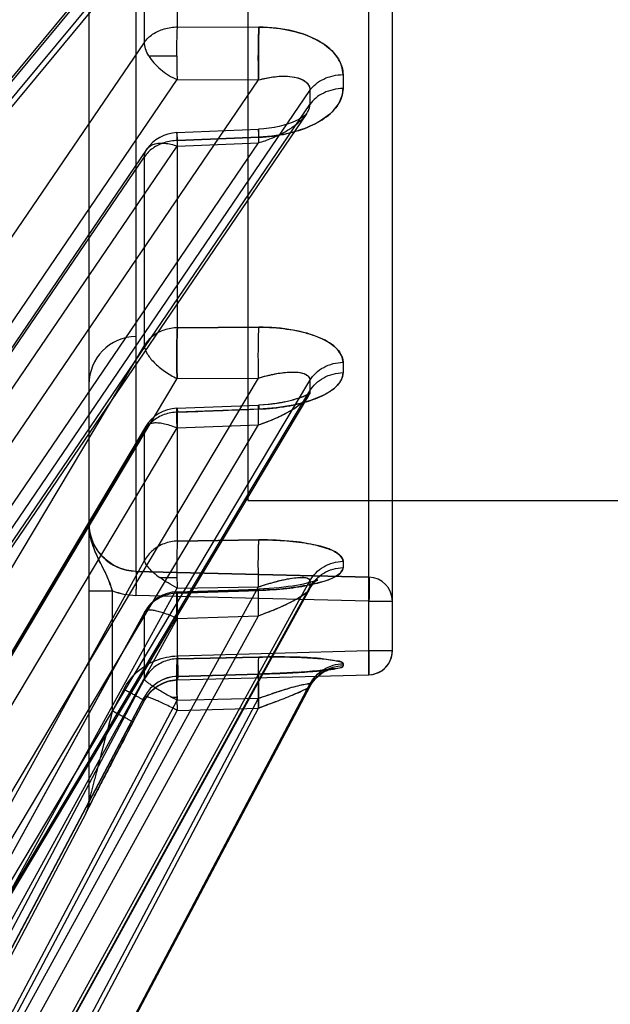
# Model space of a CAD drawing. Header units: millimetres. Extents: x 178516 to 426772, y -178579 to -115871.
# Tile 129 of 256: x 315916 to 315928, y -132296 to -132275. Entities that reach past the tile are written whole.
import ezdxf

# ---------------------------------------------------------------- set-up
doc = ezdxf.new("R2010")
doc.units = ezdxf.units.MM
doc.header["$MEASUREMENT"] = 0
doc.layers.get('0').update_dxf_attribs({"color": 252, "lineweight": 5})
doc.layers.add('EC-MTR_250-0_7OBJ', color=7, linetype='Continuous')
doc.layers.add('IS_centrale', color=7, linetype='Continuous', lineweight=13)

# ---------------------------------------------------------------- blocks, each defined once
blk = doc.blocks.new('VVS030s_FLX1_250_0.38kW_2.00x2v2_t')
at = {"layer": 'EC-MTR_250-0_7OBJ', "color": 7, "linetype": 'Continuous'}
for p, q in [((212.331, 812.233), (221.858, 830.335)), ((220.744, 829.59), (210.444, 810.104)), ((220.744, 829.376), (210.444, 809.891)), ((221.424, 829.311), (211.124, 809.825)), ((221.424, 828.943), (211.124, 809.458)), ((217.773, 828.679), (207.686, 809.606)), ((217.773, 828.633), (207.686, 809.561)), ((207.687, 809.61), (217.773, 828.682)), ((218.453, 828.401), (208.751, 810.056)), ((218.453, 828.199), (208.751, 809.854)), ((220.744, 826.933), (210.444, 808.196)), ((211.117, 808.057), (221.417, 826.793)), ((221.424, 826.819), (211.124, 808.082)), ((220.744, 826.301), (210.444, 807.564)), ((217.773, 825.889), (207.686, 807.549)), ((207.696, 807.584), (217.78, 825.917)), ((218.453, 825.778), (208.751, 808.139)), ((217.773, 825.754), (207.686, 807.415)), ((221.424, 825.729), (211.124, 806.993)), ((218.453, 825.18), (208.751, 807.54)), ((220.744, 821.507), (210.444, 804.239)), ((211.103, 804.219), (221.403, 821.487)), ((221.424, 821.564), (211.124, 804.295)), ((207.717, 803.567), (217.794, 820.451)), ((220.744, 820.481), (210.444, 803.213)), ((217.773, 820.37), (207.686, 803.468)), ((218.453, 820.431), (208.751, 804.175)), ((217.773, 820.152), (207.686, 803.25)), ((221.424, 819.793), (211.124, 802.527)), ((218.453, 819.46), (208.751, 803.203)), ((207.756, 797.718), (217.959, 812.703)), ((217.884, 812.498), (207.686, 797.521)), ((217.881, 812.202), (207.686, 797.228)), ((212.286, 812.132), (212.228, 812.019)), ((212.304, 812.167), (212.281, 812.122)), ((212.313, 812.185), (212.304, 812.167)), ((212.316, 812.193), (212.313, 812.185)), ((212.317, 812.195), (212.316, 812.193)), ((212.331, 812.223), (212.331, 812.233)), ((218.018, 811.928), (208.751, 798.317)), ((212.236, 812.034), (212.114, 811.796)), ((212.273, 807.622), (212.273, 812)), ((212.114, 811.796), (211.945, 811.471)), ((211.958, 811.495), (211.74, 811.077)), ((211.755, 811.106), (211.528, 810.67)), ((211.563, 810.737), (211.357, 810.345)), ((211.357, 810.345), (211.124, 809.901)), ((211.357, 810.345), (211.124, 809.901)), ((211.357, 810.345), (211.124, 809.901)), ((210.444, 810.104), (208.751, 810.056)), ((211.553, 809.669), (211.787, 810.113)), ((211.787, 810.113), (211.787, 807.622)), ((210.444, 809.891), (208.751, 809.854)), ((210.562, 809.827), (210.445, 809.827)), ((211.075, 809.822), (211.017, 809.746)), ((211.124, 809.901), (211.075, 809.82)), ((211.124, 809.901), (211.124, 809.825)), ((210.877, 809.621), (210.796, 809.57)), ((210.951, 809.68), (210.876, 809.62)), ((211.018, 809.748), (210.95, 809.679)), ((211.553, 809.669), (211.553, 809.668)), ((211.553, 809.668), (211.553, 809.669)), ((210.436, 809.473), (206.46, 809.364)), ((210.437, 809.472), (206.46, 809.364)), ((217.201, 809.421), (208.751, 797.009)), ((210.53, 809.481), (210.436, 809.473)), ((210.437, 809.472), (210.437, 809.399)), ((210.622, 809.5), (210.528, 809.481)), ((210.711, 809.53), (210.62, 809.5)), ((210.796, 809.571), (210.71, 809.53)), ((211.124, 809.458), (211.124, 808.082)), ((206.46, 809.364), (206.46, 757.026)), ((207.293, 809.254), (207.324, 809.259)), ((207.318, 809.258), (207.354, 809.264)), ((207.349, 809.263), (207.39, 809.268)), ((207.385, 809.268), (207.429, 809.273)), ((207.426, 809.273), (207.472, 809.278)), ((207.472, 809.278), (207.522, 809.283)), ((207.52, 809.283), (207.576, 809.288)), ((207.57, 809.288), (207.634, 809.293)), ((207.624, 809.292), (207.695, 809.298)), ((207.682, 809.297), (207.76, 809.303)), ((207.742, 809.302), (207.828, 809.308)), ((207.805, 809.306), (207.939, 809.315)), ((207.899, 809.312), (208.049, 809.321)), ((208.011, 809.319), (208.16, 809.327)), ((208.128, 809.326), (208.294, 809.333)), ((208.238, 809.331), (208.4, 809.338)), ((208.381, 809.337), (208.57, 809.344)), ((208.56, 809.344), (208.746, 809.35)), ((210.437, 809.399), (208.744, 809.351)), ((208.744, 809.351), (210.437, 809.399)), ((210.438, 809.398), (208.746, 809.35)), ((208.744, 808.998), (210.437, 809.034)), ((210.437, 809.034), (208.744, 808.998)), ((210.437, 809.034), (210.437, 807.669)), ((206.46, 808.864), (205.973, 808.864)), ((205.973, 808.864), (205.973, 757.047)), ((210.437, 808.973), (206.46, 808.864)), ((217.866, 808.518), (211.124, 798.609)), ((210.444, 808.196), (208.751, 808.139)), ((217.186, 808.294), (210.444, 798.386)), ((211.077, 798.455), (217.82, 808.363)), ((206.46, 807.838), (205.973, 807.838)), ((206.46, 807.838), (211.3, 807.716)), ((207.696, 807.585), (207.662, 807.529)), ((208.64, 807.58), (208.75, 807.585)), ((210.437, 807.669), (208.744, 807.612)), ((208.744, 807.612), (210.437, 807.669)), ((210.443, 807.643), (208.75, 807.585)), ((210.444, 807.564), (208.751, 807.54)), ((212.273, 807.622), (211.787, 807.622)), ((212.273, 806.217), (212.273, 807.622)), ((207.543, 807.402), (207.567, 807.412)), ((207.567, 807.412), (207.601, 807.424)), ((207.627, 807.484), (207.595, 807.45)), ((207.601, 807.423), (207.644, 807.437)), ((207.662, 807.529), (207.627, 807.484)), ((206.46, 807.338), (211.3, 807.217)), ((211.3, 807.217), (206.46, 807.338)), ((210.802, 807.346), (210.448, 807.346)), ((211.3, 802.336), (211.3, 807.217)), ((211.124, 806.993), (211.124, 804.295)), ((217.178, 806.901), (210.444, 797.005)), ((208.744, 806.565), (210.437, 806.589)), ((210.437, 806.589), (208.744, 806.565)), ((210.437, 806.589), (210.437, 803.911)), ((212.273, 753.882), (212.273, 806.217)), ((217.858, 806.124), (211.124, 796.23)), ((208.973, 805.744), (150.473, 805.744)), ((208.973, 704.044), (208.973, 805.744)), ((210.444, 804.239), (208.751, 804.175)), ((208.744, 803.847), (210.437, 803.911)), ((208.04, 803.66), (208.127, 803.682)), ((210.446, 803.83), (208.754, 803.765)), ((207.697, 803.538), (207.681, 803.519)), ((207.717, 803.568), (207.697, 803.537)), ((210.444, 803.213), (208.751, 803.203)), ((211.124, 802.527), (211.124, 798.609)), ((207.828, 790.27), (217.792, 802.28)), ((211.3, 707.453), (211.3, 802.336)), ((217.881, 802.224), (207.686, 789.935)), ((208.744, 802.147), (210.437, 802.157)), ((210.437, 802.157), (208.744, 802.147)), ((210.437, 802.157), (210.437, 798.27)), ((217.884, 801.87), (207.686, 789.578)), ((217.201, 800.976), (208.751, 790.79)), ((210.444, 798.386), (208.751, 798.317)), ((210.437, 798.27), (208.744, 798.201)), ((208.744, 798.201), (210.437, 798.27)), ((208.136, 797.923), (208.227, 797.952)), ((208.226, 797.951), (208.324, 797.977)), ((208.323, 797.977), (208.426, 797.998)), ((208.425, 797.998), (208.533, 798.016)), ((208.643, 798.028), (208.756, 798.036)), ((210.449, 798.106), (208.756, 798.036)), ((207.789, 797.749), (207.82, 797.773)), ((207.82, 797.772), (207.862, 797.8)), ((207.862, 797.8), (207.916, 797.831)), ((207.915, 797.83), (207.98, 797.862)), ((207.979, 797.862), (208.054, 797.893)), ((208.053, 797.893), (208.137, 797.924)), ((210.444, 797.005), (208.751, 797.009)), ((211.032, 796.509), (210.45, 796.509)), ((211.124, 796.23), (211.124, 791.243)), ((210.437, 795.909), (208.744, 795.913)), ((210.437, 795.909), (208.744, 795.913)), ((210.437, 795.909), (210.437, 790.961))]:
    blk.add_line(p, q, dxfattribs=at)
for points in [[(211.123, 809.823), (221.502, 829.456), (221.577, 829.598), (221.651, 829.734), (221.721, 829.863)], [(212.273, 811.991), (212.274, 812.014), (212.276, 812.037), (212.278, 812.059), (212.282, 812.08), (212.286, 812.1)], [(212.274, 812.014), (212.276, 812.037), (212.278, 812.059), (212.282, 812.08), (212.286, 812.1), (212.29, 812.12), (212.296, 812.138), (212.301, 812.155), (212.307, 812.17), (212.311, 812.181), (212.314, 812.188), (212.316, 812.193), (212.317, 812.195)], [(207.687, 809.61), (207.65, 809.548), (207.61, 809.492), (207.567, 809.442), (207.522, 809.398), (207.476, 809.359), (207.43, 809.326), (207.385, 809.3), (207.346, 809.28), (207.313, 809.265), (207.288, 809.256), (207.272, 809.251), (207.264, 809.249)], [(207.652, 809.551), (207.614, 809.496), (207.573, 809.448), (207.529, 809.404), (207.485, 809.366), (207.44, 809.333), (207.397, 809.306), (207.358, 809.285), (207.324, 809.27), (207.297, 809.259), (207.278, 809.253), (207.267, 809.249), (207.264, 809.249)], [(206.46, 809.364), (206.39, 809.357), (206.322, 809.341), (206.257, 809.315), (206.196, 809.28), (206.141, 809.238), (206.092, 809.187), (206.05, 809.131), (206.017, 809.069), (205.993, 809.004), (205.978, 808.935), (205.973, 808.865)], [(207.264, 809.249), (207.268, 809.25), (207.281, 809.252), (207.299, 809.255)], [(207.266, 809.249), (207.275, 809.251), (207.293, 809.254)], [(208.231, 807.546), (208.328, 807.557), (208.429, 807.566), (208.533, 807.574)], [(208.327, 807.557), (208.428, 807.566), (208.533, 807.574), (208.64, 807.58), (208.75, 807.585)], [(207.567, 807.424), (207.545, 807.407), (207.531, 807.397), (207.525, 807.394), (207.529, 807.396), (207.543, 807.402)], [(207.595, 807.45), (207.567, 807.424), (207.545, 807.407)], [(207.643, 807.437), (207.694, 807.451), (207.753, 807.466), (207.818, 807.481)], [(207.753, 807.466), (207.818, 807.481), (207.89, 807.495), (207.967, 807.509), (208.05, 807.522), (208.138, 807.535), (208.231, 807.546)], [(207.89, 807.495), (207.967, 807.509), (208.05, 807.522), (208.138, 807.535), (208.231, 807.547)], [(208.126, 803.682), (208.217, 803.702), (208.315, 803.72), (208.418, 803.736), (208.526, 803.749), (208.638, 803.759), (208.754, 803.765)], [(208.204, 803.699), (208.285, 803.715), (208.369, 803.729), (208.458, 803.741), (208.551, 803.751), (208.65, 803.759)], [(207.682, 803.519), (207.674, 803.511), (207.674, 803.511)], [(207.674, 803.511), (207.674, 803.511), (207.682, 803.517)], [(207.682, 803.517), (207.701, 803.529), (207.733, 803.547), (207.775, 803.568), (207.828, 803.59), (207.891, 803.614), (207.962, 803.637), (208.04, 803.66)], [(207.699, 803.528), (207.726, 803.544), (207.762, 803.562), (207.807, 803.582), (207.86, 803.603), (207.919, 803.624), (207.984, 803.644), (208.054, 803.664)], [(208.532, 798.016), (208.643, 798.028), (208.756, 798.036)], [(207.755, 797.716), (207.757, 797.719), (207.768, 797.73), (207.789, 797.749)]]:
    blk.add_lwpolyline(points, dxfattribs=at)
for centre, radius, start, end in [((212.773, 812), 0.5, 152.2415, 180), ((212.773, 811.991), 0.5, 152.2374, 179.9998), ((210.416, 810.199), 0.8, 271.4719, 332.1615), ((210.416, 810.197), 0.8, 271.6123, 332.1375), ((188.713, 809.36), 21.737, 1.2315, 1.3995), ((188.735, 809.36), 21.715, 1.2314, 1.3996), ((206.171, 801.796), 9.153, 61.3305, 62.1734), ((206.199, 801.849), 9.093, 61.3277, 62.1762), ((206.979, 809.981), 0.801, 271.4532, 332.0708), ((206.473, 808.864), 0.5, 91.4754, 179.9772), ((210.416, 808.442), 0.8, 271.9363, 331.1996), ((206.473, 807.838), 0.5, 180.0237, 268.5255), ((191.173, 807.079), 19.276, 0.793, 1.4411), ((211.261, 806.211), 1.505, 69.5477, 88.5119), ((211.269, 806.253), 1.463, 69.2736, 88.786), ((198.889, 807.482), 8.797, 359.5633, 0.4367), ((199.011, 807.482), 8.675, 359.5572, 0.4428), ((211.274, 806.218), 0.999, 359.9404, 88.5535), ((198.455, 807.073), 8.544, 359.5569, 0.4431), ((198.573, 807.073), 8.426, 359.5507, 0.4493), ((210.416, 804.629), 0.8, 272.1963, 329.1827), ((184.558, 803.359), 23.128, 359.7303, 0.2697), ((184.74, 803.359), 22.946, 359.7282, 0.2718), ((211.273, 803.336), 1, 271.5, 0), ((184.534, 802.982), 22.464, 359.7263, 0.2737), ((184.712, 802.982), 22.287, 359.7242, 0.2758), ((210.416, 798.905), 0.8, 272.3591, 325.7628), ((165.856, 797.374), 41.831, 359.7993, 0.2007), ((166.071, 797.374), 41.615, 359.7983, 0.2017), ((166.369, 797.044), 40.63, 359.7964, 0.2036), ((166.578, 797.044), 40.421, 359.7953, 0.2047)]:
    blk.add_arc(centre, radius, start, end, dxfattribs=at)
for points, knots in [([(211.357, 810.345), (211.429, 810.483), (211.564, 810.74), (211.753, 811.101), (211.924, 811.429), (212.072, 811.717), (212.2, 811.958), (212.276, 812.121), (212.324, 812.2), (212.331, 812.223)], [0, 0, 0, 0, 0.219997, 0.411596, 0.578711, 0.743967, 0.870476, 0.965112, 1, 1, 1, 1]), ([(212.331, 812.223), (212.331, 812.223), (212.33, 812.22), (212.328, 812.215), (212.324, 812.207), (212.319, 812.197), (212.312, 812.184), (212.302, 812.163), (212.29, 812.139), (212.277, 812.113), (212.261, 812.083), (212.24, 812.042), (212.213, 811.99), (212.175, 811.915), (212.125, 811.817), (212.062, 811.695), (211.996, 811.568), (211.905, 811.392), (211.788, 811.168), (211.598, 810.803), (211.454, 810.529), (211.357, 810.345)], [0, 0, 0, 0, 0.001118, 0.003765, 0.007859, 0.013312, 0.020037, 0.027946, 0.046961, 0.057891, 0.06965, 0.095297, 0.123192, 0.152667, 0.214521, 0.279601, 0.347402, 0.417216, 0.560432, 0.706326, 1, 1, 1, 1]), ([(211.786, 810.113), (211.835, 810.297), (211.93, 810.66), (212.048, 811.111), (212.127, 811.418), (212.17, 811.584), (212.196, 811.682), (212.215, 811.757), (212.228, 811.809), (212.24, 811.856), (212.251, 811.899), (212.26, 811.934), (212.266, 811.959), (212.27, 811.975), (212.272, 811.982), (212.273, 811.987), (212.273, 811.99), (212.273, 811.991)], [0, 0, 0, 0, 0.294101, 0.581341, 0.719766, 0.785206, 0.846848, 0.876142, 0.903927, 0.929593, 0.952399, 0.971578, 0.98639, 0.991931, 0.996106, 0.998826, 1, 1, 1, 1]), ([(211.787, 810.113), (211.76, 810.127), (211.706, 810.155), (211.626, 810.197), (211.55, 810.238), (211.483, 810.274), (211.434, 810.301), (211.403, 810.318), (211.385, 810.328), (211.373, 810.335), (211.363, 810.341), (211.36, 810.343), (211.357, 810.345), (211.357, 810.345)], [0, 0, 0, 0, 0.185447, 0.373892, 0.554402, 0.714702, 0.843519, 0.894187, 0.934929, 0.965315, 0.985857, 0.997169, 1, 1, 1, 1]), ([(208.751, 810.056), (208.642, 810.014), (208.436, 809.939), (208.155, 809.827), (207.925, 809.738), (207.783, 809.664), (207.698, 809.632), (207.687, 809.61)], [0, 0, 0, 0, 0.302853, 0.568662, 0.78688, 0.935492, 1, 1, 1, 1]), ([(208.751, 810.056), (208.617, 810.004), (208.371, 809.912), (208.039, 809.789), (207.834, 809.683), (207.704, 809.642), (207.687, 809.61)], [0, 0, 0, 0, 0.373779, 0.685184, 0.90433, 1, 1, 1, 1]), ([(208.751, 810.056), (208.752, 810.01), (208.754, 809.917), (208.756, 809.781), (208.757, 809.672), (208.757, 809.591), (208.757, 809.537), (208.756, 809.49), (208.755, 809.449), (208.754, 809.415), (208.753, 809.388), (208.751, 809.371), (208.75, 809.36), (208.749, 809.355), (208.748, 809.352), (208.747, 809.35), (208.745, 809.35), (208.744, 809.351), (208.744, 809.351)], [0, 0, 0, 0, 0.195838, 0.391012, 0.574309, 0.657799, 0.733841, 0.801101, 0.858932, 0.906859, 0.944414, 0.971328, 0.980945, 0.988131, 0.99301, 0.995801, 0.997384, 1, 1, 1, 1]), ([(208.744, 809.351), (208.744, 809.351), (208.745, 809.35), (208.747, 809.35), (208.748, 809.352), (208.749, 809.355), (208.75, 809.36), (208.751, 809.371), (208.753, 809.388), (208.754, 809.415), (208.755, 809.449), (208.756, 809.49), (208.757, 809.537), (208.757, 809.591), (208.757, 809.672), (208.756, 809.781), (208.754, 809.917), (208.752, 810.01), (208.751, 810.056)], [0, 0, 0, 0, 0.002616, 0.004199, 0.00699, 0.011869, 0.019055, 0.028672, 0.055586, 0.093141, 0.141068, 0.198899, 0.266159, 0.342201, 0.425691, 0.608988, 0.804162, 1, 1, 1, 1]), ([(210.437, 809.399), (210.443, 809.388), (210.448, 809.501), (210.449, 809.556), (210.45, 809.742), (210.448, 809.915), (210.445, 810.042), (210.444, 810.104)], [0, 0, 0, 0, 0.054205, 0.228694, 0.469245, 0.734983, 1, 1, 1, 1]), ([(210.437, 809.399), (210.44, 809.411), (210.453, 809.469), (210.447, 809.608), (210.451, 809.83), (210.446, 810.006), (210.444, 810.104)], [0, 0, 0, 0, 0.053491, 0.252211, 0.582164, 1, 1, 1, 1]), ([(210.444, 810.104), (210.529, 810.06), (210.654, 809.997), (210.815, 809.923), (210.903, 809.885), (210.965, 809.86), (211.004, 809.845), (211.038, 809.834), (211.067, 809.825), (211.09, 809.82), (211.105, 809.818), (211.114, 809.819), (211.119, 809.82), (211.122, 809.822), (211.123, 809.824), (211.124, 809.825)], [0, 0, 0, 0, 0.389956, 0.562648, 0.712249, 0.776648, 0.833396, 0.882059, 0.922225, 0.95359, 0.976196, 0.98437, 0.990677, 0.995571, 1, 1, 1, 1]), ([(208.751, 809.854), (208.664, 809.822), (208.498, 809.764), (208.266, 809.688), (208.067, 809.627), (207.911, 809.585), (207.798, 809.561), (207.732, 809.55), (207.693, 809.551), (207.686, 809.561)], [0, 0, 0, 0, 0.251841, 0.472182, 0.660508, 0.810152, 0.911914, 0.966442, 1, 1, 1, 1]), ([(208.751, 809.854), (208.64, 809.812), (208.429, 809.74), (208.149, 809.651), (207.903, 809.58), (207.794, 809.564), (207.686, 809.543), (207.686, 809.561)], [0, 0, 0, 0, 0.320391, 0.597346, 0.815836, 0.952903, 1, 1, 1, 1]), ([(208.751, 809.854), (208.753, 809.758), (208.756, 809.614), (208.757, 809.425), (208.757, 809.295), (208.756, 809.184), (208.753, 809.097), (208.75, 809.042), (208.747, 809.012), (208.745, 809.002), (208.744, 808.998)], [0, 0, 0, 0, 0.337364, 0.50582, 0.660775, 0.792373, 0.894482, 0.963221, 0.985426, 1, 1, 1, 1]), ([(210.437, 809.472), (210.507, 809.474), (210.648, 809.498), (210.842, 809.587), (211.008, 809.722), (211.091, 809.838), (211.124, 809.901)], [0, 0, 0, 0, 0.251024, 0.499833, 0.748738, 1, 1, 1, 1]), ([(210.445, 809.827), (210.445, 809.818), (210.446, 809.798), (210.446, 809.767), (210.447, 809.736), (210.447, 809.704), (210.448, 809.673), (210.448, 809.644), (210.449, 809.616), (210.449, 809.587), (210.449, 809.557), (210.449, 809.524), (210.45, 809.489), (210.45, 809.451), (210.45, 809.41), (210.45, 809.368), (210.449, 809.323), (210.449, 809.277), (210.448, 809.229), (210.447, 809.182), (210.445, 809.137), (210.444, 809.096), (210.441, 809.062), (210.439, 809.042), (210.437, 809.034)], [0, 0, 0, 0, 0.035978, 0.074471, 0.115149, 0.156194, 0.194551, 0.230545, 0.265789, 0.301701, 0.339606, 0.380712, 0.425522, 0.47354, 0.524557, 0.578508, 0.635075, 0.693727, 0.753632, 0.813506, 0.871449, 0.924703, 0.969363, 1, 1, 1, 1]), ([(210.437, 809.034), (210.439, 809.042), (210.441, 809.062), (210.444, 809.097), (210.446, 809.139), (210.447, 809.185), (210.448, 809.233), (210.449, 809.281), (210.449, 809.328), (210.45, 809.374), (210.45, 809.418), (210.45, 809.46), (210.45, 809.499), (210.449, 809.535), (210.449, 809.569), (210.449, 809.6), (210.448, 809.629), (210.448, 809.657), (210.448, 809.685), (210.447, 809.715), (210.447, 809.746), (210.446, 809.776), (210.446, 809.803), (210.445, 809.82), (210.445, 809.827)], [0, 0, 0, 0, 0.03101, 0.076376, 0.130585, 0.18967, 0.250807, 0.312052, 0.372086, 0.430039, 0.485371, 0.53776, 0.587001, 0.632978, 0.675485, 0.714185, 0.749841, 0.784882, 0.821023, 0.858317, 0.896835, 0.936393, 0.972225, 1, 1, 1, 1]), ([(211.124, 809.458), (211.123, 809.461), (211.12, 809.468), (211.111, 809.479), (211.097, 809.492), (211.07, 809.515), (211.025, 809.549), (210.958, 809.594), (210.875, 809.647), (210.78, 809.704), (210.674, 809.765), (210.6, 809.806), (210.562, 809.827)], [0, 0, 0, 0, 0.013443, 0.033909, 0.061921, 0.097562, 0.191187, 0.312496, 0.458382, 0.624723, 0.806978, 1, 1, 1, 1]), ([(211.124, 809.901), (211.123, 809.901), (211.127, 809.898), (211.13, 809.897), (211.14, 809.891), (211.152, 809.884), (211.169, 809.874), (211.201, 809.857), (211.249, 809.83), (211.317, 809.794), (211.393, 809.753), (211.472, 809.711), (211.526, 809.683), (211.553, 809.668)], [0, 0, 0, 0, 0.002825, 0.014163, 0.034764, 0.065243, 0.106012, 0.156696, 0.285513, 0.445774, 0.626222, 0.814603, 1, 1, 1, 1]), ([(207.686, 809.561), (207.686, 809.565), (207.686, 809.58), (207.686, 809.595), (207.686, 809.606)], [0, 0, 0, 0, 0.25808, 1, 1, 1, 1]), ([(211.553, 809.668), (211.48, 809.534), (211.291, 809.287), (210.894, 809.04), (210.589, 808.979), (210.436, 808.973)], [0, 0, 0, 0, 0.333329, 0.665503, 1, 1, 1, 1]), ([(207.686, 809.561), (207.654, 809.5), (207.571, 809.384), (207.405, 809.247), (207.209, 809.16), (207.068, 809.138), (206.999, 809.136)], [0, 0, 0, 0, 0.2451, 0.499414, 0.754055, 1, 1, 1, 1]), ([(210.437, 808.973), (210.436, 809.004), (210.434, 809.066), (210.432, 809.159), (210.431, 809.248), (210.431, 809.317), (210.431, 809.366), (210.431, 809.396), (210.432, 809.421), (210.432, 809.44), (210.433, 809.457), (210.434, 809.463), (210.436, 809.474), (210.437, 809.472)], [0, 0, 0, 0, 0.185674, 0.375445, 0.557855, 0.719771, 0.788995, 0.849117, 0.899543, 0.939684, 0.969169, 0.988495, 1, 1, 1, 1]), ([(210.437, 809.472), (210.436, 809.474), (210.434, 809.463), (210.433, 809.457), (210.432, 809.44), (210.432, 809.421), (210.431, 809.396), (210.431, 809.366), (210.431, 809.317), (210.431, 809.248), (210.432, 809.159), (210.434, 809.066), (210.436, 809.004), (210.437, 808.973)], [0, 0, 0, 0, 0.011499, 0.030819, 0.060293, 0.10042, 0.150831, 0.210936, 0.280145, 0.44204, 0.624451, 0.814257, 1, 1, 1, 1]), ([(210.437, 809.034), (210.532, 809.037), (210.721, 809.076), (210.963, 809.227), (211.08, 809.376), (211.124, 809.458)], [0, 0, 0, 0, 0.340686, 0.669499, 1, 1, 1, 1]), ([(206.46, 809.364), (206.459, 809.366), (206.457, 809.354), (206.457, 809.347), (206.456, 809.33), (206.455, 809.31), (206.455, 809.274), (206.455, 809.22), (206.455, 809.144), (206.456, 809.058), (206.458, 808.963), (206.459, 808.898), (206.46, 808.864)], [0, 0, 0, 0, 0.013345, 0.034604, 0.065566, 0.106029, 0.155518, 0.279407, 0.432477, 0.608377, 0.800149, 1, 1, 1, 1]), ([(206.46, 809.364), (206.459, 809.366), (206.457, 809.354), (206.457, 809.347), (206.456, 809.33), (206.455, 809.31), (206.455, 809.274), (206.455, 809.22), (206.455, 809.144), (206.456, 809.058), (206.458, 808.963), (206.459, 808.898), (206.46, 808.864)], [0, 0, 0, 0, 0.013345, 0.034604, 0.065566, 0.106029, 0.155518, 0.279407, 0.432477, 0.608377, 0.800149, 1, 1, 1, 1]), ([(206.999, 809.181), (206.996, 809.223), (207.237, 809.241), (207.509, 809.299), (208.094, 809.325), (208.507, 809.344), (208.744, 809.351)], [0, 0, 0, 0, 0.072197, 0.274924, 0.595964, 1, 1, 1, 1]), ([(208.744, 809.351), (208.55, 809.346), (208.191, 809.333), (207.719, 809.304), (207.332, 809.274), (207.146, 809.236), (206.998, 809.209), (206.999, 809.181)], [0, 0, 0, 0, 0.329484, 0.60815, 0.820697, 0.951442, 1, 1, 1, 1]), ([(206.999, 809.136), (206.997, 809.093), (207.234, 809.067), (207.51, 809.014), (208.093, 808.994), (208.507, 808.993), (208.744, 808.998)], [0, 0, 0, 0, 0.073198, 0.275894, 0.596451, 1, 1, 1, 1]), ([(208.744, 808.998), (208.551, 808.994), (208.191, 808.992), (207.718, 809.009), (207.332, 809.038), (207.143, 809.074), (206.998, 809.107), (206.999, 809.136)], [0, 0, 0, 0, 0.329076, 0.607277, 0.81956, 0.950434, 1, 1, 1, 1]), ([(206.999, 809.136), (206.999, 809.14), (206.999, 809.155), (206.999, 809.17), (206.999, 809.181)], [0, 0, 0, 0, 0.258083, 1, 1, 1, 1]), ([(210.437, 807.669), (210.438, 807.662), (210.46, 807.615), (210.441, 807.822), (210.454, 807.933), (210.446, 808.109), (210.444, 808.196)], [0, 0, 0, 0, 0.039438, 0.202601, 0.539411, 1, 1, 1, 1]), ([(210.444, 808.196), (210.446, 808.108), (210.454, 807.933), (210.441, 807.822), (210.46, 807.615), (210.438, 807.662), (210.437, 807.669)], [0, 0, 0, 0, 0.460634, 0.79748, 0.96053, 1, 1, 1, 1]), ([(211.124, 808.082), (211.123, 808.075), (211.121, 808.062), (211.105, 808.038), (211.075, 808.024), (211.039, 808.018), (210.989, 808.016), (210.915, 808.024), (210.814, 808.048), (210.698, 808.085), (210.573, 808.135), (210.487, 808.175), (210.444, 808.196)], [0, 0, 0, 0, 0.027267, 0.053528, 0.11449, 0.153811, 0.20004, 0.313742, 0.454859, 0.619691, 0.803399, 1, 1, 1, 1]), ([(208.751, 808.139), (208.636, 808.093), (208.402, 808.007), (208.084, 807.861), (207.847, 807.726), (207.721, 807.63), (207.696, 807.584)], [0, 0, 0, 0, 0.308999, 0.622619, 0.868547, 1, 1, 1, 1]), ([(208.751, 808.139), (208.659, 808.104), (208.483, 808.038), (208.244, 807.935), (208.036, 807.832), (207.878, 807.744), (207.765, 807.662), (207.712, 807.613), (207.696, 807.584)], [0, 0, 0, 0, 0.245267, 0.469856, 0.648414, 0.824479, 0.917686, 1, 1, 1, 1]), ([(208.751, 808.139), (208.752, 808.095), (208.754, 808.01), (208.756, 807.905), (208.757, 807.827), (208.757, 807.774), (208.757, 807.726), (208.757, 807.685), (208.756, 807.65), (208.755, 807.623), (208.754, 807.606), (208.753, 807.595), (208.752, 807.59), (208.752, 807.587), (208.751, 807.585), (208.749, 807.586), (208.748, 807.588), (208.747, 807.592), (208.746, 807.6), (208.745, 807.607), (208.744, 807.612)], [0, 0, 0, 0, 0.224566, 0.439089, 0.538233, 0.629747, 0.712012, 0.783406, 0.842555, 0.889038, 0.922689, 0.93466, 0.943383, 0.948914, 0.951586, 0.953488, 0.957677, 0.964502, 0.973906, 1, 1, 1, 1]), ([(208.751, 808.139), (208.752, 808.103), (208.754, 808.032), (208.756, 807.93), (208.757, 807.834), (208.757, 807.761), (208.757, 807.709), (208.757, 807.677), (208.756, 807.649), (208.755, 807.627), (208.755, 807.609), (208.753, 807.596), (208.752, 807.59), (208.751, 807.585), (208.75, 807.585)], [0, 0, 0, 0, 0.193409, 0.381581, 0.556667, 0.710501, 0.776955, 0.835507, 0.885629, 0.926795, 0.958609, 0.981174, 0.994764, 1, 1, 1, 1]), ([(210.437, 807.669), (210.53, 807.672), (210.718, 807.709), (210.961, 807.854), (211.08, 808.001), (211.124, 808.082)], [0, 0, 0, 0, 0.336677, 0.670125, 1, 1, 1, 1]), ([(206.46, 807.338), (206.46, 807.34), (206.459, 807.344), (206.458, 807.353), (206.457, 807.366), (206.457, 807.384), (206.456, 807.405), (206.455, 807.442), (206.455, 807.496), (206.456, 807.57), (206.457, 807.654), (206.458, 807.744), (206.46, 807.806), (206.46, 807.838)], [0, 0, 0, 0, 0.008834, 0.026525, 0.052998, 0.088081, 0.131532, 0.182902, 0.307385, 0.457185, 0.626707, 0.809883, 1, 1, 1, 1]), ([(208.744, 807.612), (208.55, 807.605), (208.191, 807.581), (207.707, 807.511), (207.338, 807.411), (207.096, 807.31), (206.998, 807.189), (206.999, 807.139)], [0, 0, 0, 0, 0.310831, 0.575922, 0.782799, 0.920423, 1, 1, 1, 1]), ([(206.999, 807.139), (206.998, 807.205), (207.168, 807.36), (207.524, 807.467), (208.079, 807.575), (208.506, 807.603), (208.744, 807.612)], [0, 0, 0, 0, 0.105602, 0.310447, 0.618095, 1, 1, 1, 1]), ([(207.686, 807.549), (207.686, 807.552), (207.687, 807.56), (207.69, 807.572), (207.694, 807.58), (207.696, 807.584)], [0, 0, 0, 0, 0.303334, 0.632644, 1, 1, 1, 1]), ([(208.75, 807.585), (208.749, 807.585), (208.748, 807.588), (208.747, 807.593), (208.745, 807.602), (208.745, 807.608), (208.744, 807.612)], [0, 0, 0, 0, 0.08185, 0.277576, 0.586197, 1, 1, 1, 1]), ([(210.444, 807.564), (210.507, 807.531), (210.629, 807.463), (210.747, 807.386), (210.802, 807.346)], [0, 0, 0, 0, 0.510632, 1, 1, 1, 1]), ([(211.3, 807.217), (211.299, 807.218), (211.298, 807.222), (211.297, 807.229), (211.297, 807.242), (211.296, 807.259), (211.295, 807.28), (211.295, 807.318), (211.294, 807.374), (211.295, 807.451), (211.296, 807.537), (211.298, 807.626), (211.299, 807.686), (211.3, 807.716)], [0, 0, 0, 0, 0.007663, 0.023438, 0.047916, 0.081599, 0.124794, 0.177091, 0.306631, 0.46434, 0.63977, 0.821647, 1, 1, 1, 1]), ([(211.787, 807.622), (211.824, 807.508), (211.906, 807.281), (212.08, 806.958), (212.231, 806.609), (212.273, 806.35), (212.273, 806.217)], [0, 0, 0, 0, 0.240485, 0.481863, 0.733954, 1, 1, 1, 1]), ([(211.787, 807.622), (211.815, 807.52), (211.902, 807.295), (212.07, 806.985), (212.227, 806.624), (212.273, 806.363), (212.273, 806.217)], [0, 0, 0, 0, 0.212448, 0.479574, 0.707047, 1, 1, 1, 1]), ([(207.686, 807.549), (207.653, 807.49), (207.57, 807.377), (207.405, 807.246), (207.209, 807.162), (207.068, 807.141), (206.999, 807.139)], [0, 0, 0, 0, 0.241929, 0.495433, 0.751472, 1, 1, 1, 1]), ([(207.686, 807.415), (207.653, 807.356), (207.57, 807.244), (207.404, 807.113), (207.208, 807.03), (207.068, 807.009), (206.999, 807.007)], [0, 0, 0, 0, 0.241678, 0.495088, 0.751224, 1, 1, 1, 1]), ([(208.751, 807.54), (208.664, 807.509), (208.499, 807.458), (208.266, 807.397), (208.068, 807.358), (207.91, 807.341), (207.798, 807.345), (207.719, 807.357), (207.688, 807.394), (207.686, 807.415)], [0, 0, 0, 0, 0.2478, 0.462856, 0.645404, 0.79004, 0.889112, 0.944936, 1, 1, 1, 1]), ([(208.751, 807.54), (208.641, 807.5), (208.432, 807.438), (208.145, 807.367), (207.915, 807.344), (207.764, 807.335), (207.686, 807.389), (207.686, 807.415)], [0, 0, 0, 0, 0.315474, 0.585424, 0.797028, 0.932129, 1, 1, 1, 1]), ([(208.751, 807.54), (208.753, 807.444), (208.757, 807.247), (208.758, 806.97), (208.755, 806.76), (208.749, 806.632), (208.746, 806.584), (208.744, 806.565)], [0, 0, 0, 0, 0.296744, 0.604517, 0.854002, 0.940746, 1, 1, 1, 1]), ([(210.437, 806.589), (210.438, 806.602), (210.44, 806.63), (210.443, 806.674), (210.445, 806.721), (210.446, 806.769), (210.447, 806.818), (210.448, 806.865), (210.449, 806.91), (210.449, 806.954), (210.45, 806.995), (210.45, 807.034), (210.45, 807.07), (210.45, 807.103), (210.45, 807.133), (210.45, 807.162), (210.449, 807.193), (210.449, 807.225), (210.449, 807.257), (210.449, 807.289), (210.448, 807.318), (210.448, 807.337), (210.448, 807.346)], [0, 0, 0, 0, 0.051452, 0.110629, 0.17382, 0.23845, 0.30272, 0.365415, 0.425762, 0.483266, 0.537565, 0.588687, 0.636618, 0.68019, 0.719436, 0.757194, 0.796401, 0.839355, 0.88423, 0.925743, 0.963704, 1, 1, 1, 1]), ([(211.124, 806.993), (211.123, 807.004), (211.117, 807.028), (211.091, 807.082), (211.03, 807.157), (210.929, 807.251), (210.848, 807.313), (210.802, 807.346)], [0, 0, 0, 0, 0.066485, 0.14924, 0.368084, 0.65605, 1, 1, 1, 1]), ([(211.3, 807.217), (211.365, 807.215), (211.495, 807.198), (211.739, 807.116), (212.004, 806.929), (212.184, 806.659), (212.26, 806.413), (212.273, 806.283), (212.273, 806.217)], [0, 0, 0, 0, 0.128288, 0.253653, 0.499984, 0.74638, 0.871769, 1, 1, 1, 1]), ([(206.999, 807.007), (206.998, 806.94), (207.166, 806.781), (207.524, 806.674), (208.079, 806.575), (208.507, 806.564), (208.744, 806.565)], [0, 0, 0, 0, 0.107374, 0.312324, 0.619005, 1, 1, 1, 1]), ([(208.744, 806.565), (208.55, 806.563), (208.192, 806.573), (207.707, 806.632), (207.337, 806.729), (207.094, 806.833), (206.998, 806.956), (206.999, 807.007)], [0, 0, 0, 0, 0.310142, 0.574332, 0.780775, 0.918845, 1, 1, 1, 1]), ([(210.437, 806.589), (210.53, 806.591), (210.717, 806.627), (210.96, 806.769), (211.08, 806.914), (211.124, 806.993)], [0, 0, 0, 0, 0.338555, 0.67224, 1, 1, 1, 1]), ([(210.437, 803.911), (210.53, 803.914), (210.715, 803.947), (210.958, 804.081), (211.079, 804.219), (211.124, 804.295)], [0, 0, 0, 0, 0.343049, 0.677618, 1, 1, 1, 1]), ([(211.124, 804.295), (211.123, 804.273), (211.114, 804.229), (211.07, 804.175), (211.003, 804.142), (210.917, 804.127), (210.814, 804.13), (210.651, 804.158), (210.527, 804.202), (210.444, 804.239)], [0, 0, 0, 0, 0.084123, 0.16553, 0.257001, 0.366674, 0.497567, 0.648891, 1, 1, 1, 1]), ([(208.751, 804.175), (208.633, 804.132), (208.403, 804.046), (208.1, 803.893), (207.868, 803.739), (207.752, 803.625), (207.717, 803.567)], [0, 0, 0, 0, 0.309985, 0.607353, 0.833769, 1, 1, 1, 1]), ([(208.751, 804.175), (208.641, 804.136), (208.438, 804.06), (208.182, 803.936), (207.969, 803.809), (207.818, 803.695), (207.738, 803.602), (207.718, 803.567)], [0, 0, 0, 0, 0.287346, 0.535148, 0.702776, 0.89935, 1, 1, 1, 1]), ([(208.751, 804.175), (208.752, 804.135), (208.754, 804.078), (208.755, 804.003), (208.756, 803.952), (208.757, 803.906), (208.757, 803.865), (208.757, 803.831), (208.757, 803.804), (208.756, 803.786), (208.756, 803.775), (208.755, 803.77), (208.755, 803.767), (208.754, 803.765), (208.752, 803.766), (208.752, 803.769), (208.751, 803.773), (208.75, 803.782), (208.748, 803.798), (208.746, 803.821), (208.745, 803.838), (208.744, 803.847)], [0, 0, 0, 0, 0.238237, 0.350013, 0.454144, 0.548645, 0.631852, 0.702181, 0.758053, 0.798201, 0.812355, 0.822619, 0.82906, 0.831888, 0.833923, 0.839325, 0.848376, 0.860955, 0.895966, 0.942835, 1, 1, 1, 1]), ([(208.751, 804.175), (208.752, 804.147), (208.753, 804.094), (208.755, 804.017), (208.756, 803.947), (208.757, 803.894), (208.757, 803.856), (208.757, 803.833), (208.757, 803.813), (208.757, 803.796), (208.756, 803.783), (208.756, 803.773), (208.755, 803.769), (208.754, 803.765), (208.754, 803.765)], [0, 0, 0, 0, 0.199485, 0.389115, 0.562618, 0.713688, 0.778889, 0.836425, 0.88582, 0.926599, 0.958376, 0.981108, 0.99487, 1, 1, 1, 1]), ([(210.437, 803.911), (210.439, 803.885), (210.443, 803.798), (210.455, 803.918), (210.446, 804.027), (210.446, 804.162), (210.444, 804.239)], [0, 0, 0, 0, 0.16379, 0.234314, 0.525777, 1, 1, 1, 1]), ([(210.444, 804.239), (210.446, 804.162), (210.446, 804.027), (210.455, 803.918), (210.443, 803.798), (210.439, 803.885), (210.437, 803.911)], [0, 0, 0, 0, 0.474233, 0.765699, 0.836212, 1, 1, 1, 1]), ([(210.437, 803.911), (210.155, 803.901), (209.59, 803.878), (209.026, 803.855), (208.744, 803.844)], [0, 0, 0, 0, 0.5, 1, 1, 1, 1]), ([(208.744, 803.847), (208.55, 803.838), (208.188, 803.805), (207.699, 803.691), (207.324, 803.531), (207.072, 803.338), (206.998, 803.164), (206.999, 803.09)], [0, 0, 0, 0, 0.28842, 0.537992, 0.740329, 0.889484, 1, 1, 1, 1]), ([(206.999, 803.09), (206.998, 803.185), (207.127, 803.414), (207.513, 803.627), (208.07, 803.792), (208.506, 803.835), (208.744, 803.847)], [0, 0, 0, 0, 0.141385, 0.352459, 0.645187, 1, 1, 1, 1]), ([(208.754, 803.765), (208.753, 803.765), (208.752, 803.768), (208.752, 803.771), (208.75, 803.779), (208.749, 803.788), (208.748, 803.8), (208.746, 803.82), (208.745, 803.836), (208.744, 803.847)], [0, 0, 0, 0, 0.02083, 0.074092, 0.159306, 0.27473, 0.418462, 0.588561, 1, 1, 1, 1]), ([(207.686, 803.468), (207.686, 803.479), (207.688, 803.501), (207.7, 803.534), (207.711, 803.556), (207.718, 803.567)], [0, 0, 0, 0, 0.30406, 0.630537, 1, 1, 1, 1]), ([(207.686, 803.468), (207.653, 803.413), (207.569, 803.308), (207.403, 803.188), (207.207, 803.111), (207.068, 803.091), (206.999, 803.09)], [0, 0, 0, 0, 0.235324, 0.487181, 0.746126, 1, 1, 1, 1]), ([(207.686, 803.25), (207.653, 803.196), (207.569, 803.091), (207.403, 802.972), (207.207, 802.896), (207.068, 802.877), (206.999, 802.875)], [0, 0, 0, 0, 0.234899, 0.486606, 0.745718, 1, 1, 1, 1]), ([(208.751, 803.203), (208.664, 803.175), (208.5, 803.131), (208.266, 803.089), (208.067, 803.073), (207.907, 803.082), (207.794, 803.112), (207.71, 803.161), (207.688, 803.219), (207.686, 803.25)], [0, 0, 0, 0, 0.236679, 0.441358, 0.615324, 0.755072, 0.854905, 0.917658, 1, 1, 1, 1]), ([(208.751, 803.203), (208.641, 803.167), (208.433, 803.115), (208.142, 803.072), (207.913, 803.079), (207.741, 803.123), (207.686, 803.213), (207.686, 803.25)], [0, 0, 0, 0, 0.301142, 0.558084, 0.761843, 0.901745, 1, 1, 1, 1]), ([(208.751, 803.203), (208.754, 803.11), (208.757, 802.913), (208.758, 802.624), (208.754, 802.365), (208.748, 802.21), (208.744, 802.147)], [0, 0, 0, 0, 0.263753, 0.558798, 0.821058, 1, 1, 1, 1]), ([(210.437, 802.157), (210.441, 802.222), (210.446, 802.374), (210.45, 802.626), (210.45, 802.913), (210.446, 803.114), (210.444, 803.213)], [0, 0, 0, 0, 0.184577, 0.431284, 0.717599, 1, 1, 1, 1]), ([(210.444, 803.213), (210.446, 803.118), (210.45, 802.925), (210.45, 802.641), (210.447, 802.384), (210.441, 802.225), (210.437, 802.157)], [0, 0, 0, 0, 0.270674, 0.548529, 0.806141, 1, 1, 1, 1]), ([(211.124, 802.527), (211.123, 802.553), (211.11, 802.611), (211.069, 802.697), (211.005, 802.789), (210.888, 802.918), (210.703, 803.07), (210.534, 803.169), (210.444, 803.213)], [0, 0, 0, 0, 0.079266, 0.174485, 0.286265, 0.412919, 0.698366, 1, 1, 1, 1]), ([(206.999, 802.875), (206.998, 802.779), (207.126, 802.548), (207.512, 802.333), (208.07, 802.176), (208.506, 802.148), (208.744, 802.147)], [0, 0, 0, 0, 0.143182, 0.354541, 0.646179, 1, 1, 1, 1]), ([(208.744, 802.147), (208.55, 802.147), (208.188, 802.167), (207.699, 802.271), (207.323, 802.428), (207.071, 802.624), (206.998, 802.8), (206.999, 802.875)], [0, 0, 0, 0, 0.287698, 0.536241, 0.738163, 0.887952, 1, 1, 1, 1]), ([(210.437, 802.157), (210.529, 802.159), (210.712, 802.191), (210.955, 802.318), (211.078, 802.452), (211.124, 802.527)], [0, 0, 0, 0, 0.342824, 0.676991, 1, 1, 1, 1]), ([(210.437, 798.27), (210.53, 798.271), (210.712, 798.302), (210.954, 798.416), (211.077, 798.541), (211.124, 798.609)], [0, 0, 0, 0, 0.35247, 0.688882, 1, 1, 1, 1]), ([(211.124, 798.609), (211.123, 798.579), (211.114, 798.52), (211.073, 798.441), (211.007, 798.38), (210.92, 798.339), (210.816, 798.32), (210.653, 798.322), (210.527, 798.355), (210.444, 798.386)], [0, 0, 0, 0, 0.107399, 0.208566, 0.310953, 0.421584, 0.545173, 0.683456, 1, 1, 1, 1]), ([(210.437, 798.27), (210.439, 798.225), (210.437, 798.181), (210.454, 798.078), (210.445, 798.279), (210.446, 798.324), (210.444, 798.386)], [0, 0, 0, 0, 0.309218, 0.367089, 0.567571, 1, 1, 1, 1]), ([(208.744, 798.201), (208.549, 798.191), (208.183, 798.148), (207.691, 797.994), (207.31, 797.775), (207.061, 797.503), (206.998, 797.286), (206.999, 797.188)], [0, 0, 0, 0, 0.268167, 0.504416, 0.70433, 0.865261, 1, 1, 1, 1]), ([(206.999, 797.189), (206.998, 797.312), (207.106, 797.595), (207.494, 797.908), (208.061, 798.13), (208.505, 798.187), (208.744, 798.201)], [0, 0, 0, 0, 0.169901, 0.388934, 0.669568, 1, 1, 1, 1]), ([(208.751, 798.317), (208.662, 798.289), (208.493, 798.23), (208.259, 798.122), (208.06, 798.004), (207.9, 797.883), (207.789, 797.768), (207.711, 797.653), (207.688, 797.568), (207.686, 797.521)], [0, 0, 0, 0, 0.201641, 0.386432, 0.554422, 0.700893, 0.816824, 0.896854, 1, 1, 1, 1]), ([(208.744, 798.201), (208.745, 798.187), (208.746, 798.162), (208.748, 798.126), (208.75, 798.096), (208.752, 798.071), (208.754, 798.052), (208.754, 798.043), (208.756, 798.034), (208.757, 798.045), (208.757, 798.054), (208.757, 798.076), (208.757, 798.102), (208.756, 798.136), (208.755, 798.175), (208.754, 798.219), (208.753, 798.266), (208.752, 798.3), (208.751, 798.317)], [0, 0, 0, 0, 0.08993, 0.170574, 0.239937, 0.296022, 0.337037, 0.362001, 0.370235, 0.380094, 0.407959, 0.452958, 0.513788, 0.589131, 0.677525, 0.776927, 0.885148, 1, 1, 1, 1]), ([(206.999, 797.188), (207.068, 797.19), (207.206, 797.207), (207.4, 797.274), (207.566, 797.378), (207.653, 797.471), (207.686, 797.521)], [0, 0, 0, 0, 0.261688, 0.524999, 0.774571, 1, 1, 1, 1]), ([(207.686, 797.228), (207.653, 797.179), (207.566, 797.086), (207.4, 796.983), (207.206, 796.917), (207.068, 796.901), (206.999, 796.9)], [0, 0, 0, 0, 0.22483, 0.474212, 0.737763, 1, 1, 1, 1]), ([(208.751, 797.009), (208.654, 796.981), (208.441, 796.94), (208.147, 796.923), (207.898, 796.969), (207.727, 797.064), (207.685, 797.179), (207.686, 797.228)], [0, 0, 0, 0, 0.251723, 0.537238, 0.724644, 0.878348, 1, 1, 1, 1]), ([(208.751, 797.009), (208.664, 796.986), (208.5, 796.951), (208.265, 796.929), (208.065, 796.936), (207.903, 796.973), (207.789, 797.03), (207.706, 797.111), (207.688, 797.185), (207.686, 797.228)], [0, 0, 0, 0, 0.222905, 0.416065, 0.581882, 0.718801, 0.822495, 0.894294, 1, 1, 1, 1]), ([(208.751, 797.009), (208.754, 796.924), (208.757, 796.734), (208.758, 796.445), (208.754, 796.165), (208.748, 795.989), (208.744, 795.913)], [0, 0, 0, 0, 0.234406, 0.518118, 0.791728, 1, 1, 1, 1]), ([(208.757, 796.514), (208.757, 796.604), (208.757, 796.769), (208.753, 796.935), (208.751, 797.009)], [0, 0, 0, 0, 0.547903, 1, 1, 1, 1]), ([(211.032, 796.509), (211, 796.561), (210.925, 796.663), (210.786, 796.798), (210.624, 796.915), (210.505, 796.979), (210.444, 797.005)], [0, 0, 0, 0, 0.233088, 0.484345, 0.743735, 1, 1, 1, 1]), ([(210.45, 796.509), (210.45, 796.522), (210.45, 796.551), (210.45, 796.596), (210.45, 796.645), (210.449, 796.698), (210.449, 796.755), (210.448, 796.815), (210.447, 796.877), (210.445, 796.941), (210.444, 796.984), (210.444, 797.005)], [0, 0, 0, 0, 0.078248, 0.172443, 0.270767, 0.377437, 0.492601, 0.613998, 0.740295, 0.869725, 1, 1, 1, 1]), ([(206.999, 796.9), (206.998, 796.775), (207.105, 796.49), (207.493, 796.176), (208.061, 795.961), (208.505, 795.917), (208.744, 795.913)], [0, 0, 0, 0, 0.171767, 0.39112, 0.67063, 1, 1, 1, 1]), ([(208.744, 795.913), (208.55, 795.915), (208.183, 795.946), (207.69, 796.091), (207.309, 796.308), (207.061, 796.582), (206.998, 796.8), (206.999, 796.899)], [0, 0, 0, 0, 0.267574, 0.502896, 0.702542, 0.864211, 1, 1, 1, 1]), ([(208.744, 795.913), (208.748, 795.999), (208.755, 796.199), (208.757, 796.4), (208.757, 796.514)], [0, 0, 0, 0, 0.43231, 1, 1, 1, 1]), ([(210.45, 796.509), (210.45, 796.498), (210.45, 796.471), (210.449, 796.429), (210.449, 796.382), (210.448, 796.332), (210.448, 796.279), (210.447, 796.223), (210.446, 796.163), (210.444, 796.101), (210.442, 796.037), (210.44, 795.973), (210.438, 795.93), (210.437, 795.909)], [0, 0, 0, 0, 0.058169, 0.131956, 0.210605, 0.292874, 0.381139, 0.47562, 0.575156, 0.679017, 0.785871, 0.893786, 1, 1, 1, 1]), ([(211.032, 796.509), (211.059, 796.464), (211.102, 796.374), (211.123, 796.276), (211.124, 796.23)], [0, 0, 0, 0, 0.536254, 1, 1, 1, 1]), ([(211.124, 796.23), (211.078, 796.164), (210.952, 796.047), (210.711, 795.938), (210.53, 795.911), (210.437, 795.909)], [0, 0, 0, 0, 0.306743, 0.643743, 1, 1, 1, 1])]:
    blk.add_open_spline(points, degree=3, knots=knots, dxfattribs=at)
blk.add_open_spline([(207.686, 809.606), (207.686, 809.607), (207.686, 809.609), (207.687, 809.61)], degree=3, dxfattribs=at)
blk = doc.blocks.new('A$C680519BF')
at = {"extrusion": (1.22461e-16, 0, -1)}
blk.add_blockref('VVS030s_FLX1_250_0.38kW_2.00x2v2_t', (2069.827, 89.5), dxfattribs=at)

msp = doc.modelspace()

# ---------------------------------------------------------------- block references
at = {"layer": 'IS_centrale', "xscale": -1, "rotation": 180}
msp.add_blockref('A$C680519BF', (318199.762, -131390.156), dxfattribs=at)

doc.saveas('drawing.dxf')
